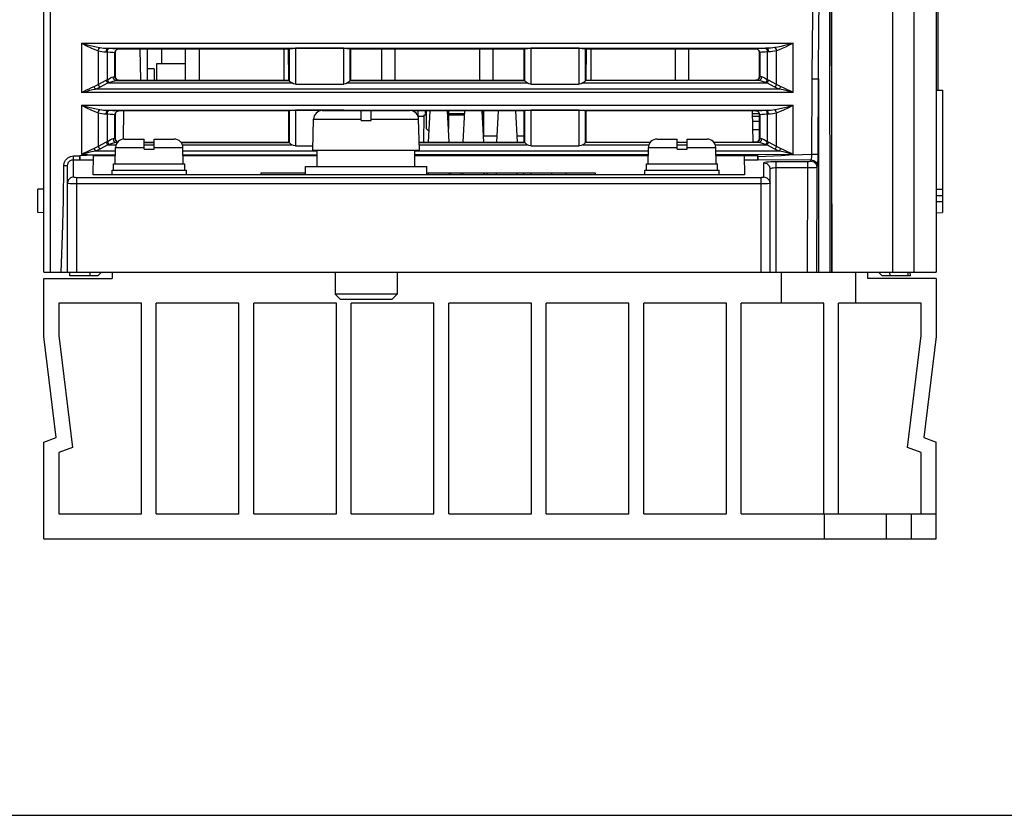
# Model space of a CAD drawing. Header units: millimetres. Extents: x 0 to 500, y 0 to 550.
# Tile 1 of 50: x 211 to 290, y 0 to 64. Entities that reach past the tile are written whole.
import ezdxf

# ---------------------------------------------------------------- set-up
doc = ezdxf.new("R2010")
doc.units = ezdxf.units.MM
doc.header["$LTSCALE"] = 35.851852
doc.layers.get('0').update_dxf_attribs({"linetype": 'CONTINUOUS'})

msp = doc.modelspace()

# ---------------------------------------------------------------- linework, layer by layer
at = {"color": 7, "linetype": 'CONTINUOUS'}
for p, q in [((212.738, 43.82), (212.738, 118.408)), ((284.738, 118.426), (284.738, 43.82)), ((276.326, 43.82), (276.326, 94.604)), ((281.238, 43.82), (281.238, 94.604)), ((282.97, 43.82), (282.97, 94.604)), ((284.913, 58.517), (284.913, 77.82)), ((213.238, 68.629), (213.238, 43.82)), ((275.281, 64.103), (275.36, 68.634)), ((276.128, 66.45), (276.158, 43.82)), ((276.277, 66.32), (276.312, 43.82)), ((274.768, 62.565), (274.814, 65.637)), ((275.242, 59.425), (275.281, 64.103)), ((215.78, 62.29), (273.196, 62.29)), ((215.78, 62.29), (216.223, 62.175)), ((215.78, 62.29), (216.183, 62.088)), ((215.78, 62.29), (215.78, 58.322)), ((216.183, 62.088), (216.537, 61.919)), ((216.223, 62.175), (216.613, 62.078)), ((216.613, 62.078), (216.955, 62.001)), ((216.955, 62.001), (217.256, 61.944)), ((271.956, 61.988), (271.721, 61.944)), ((272.219, 62.044), (271.956, 61.988)), ((272.513, 62.114), (272.219, 62.044)), ((272.575, 61.982), (272.308, 61.86)), ((272.838, 62.197), (272.513, 62.114)), ((272.871, 62.126), (272.575, 61.982)), ((273.196, 62.29), (272.838, 62.197)), ((273.196, 62.29), (272.871, 62.126)), ((273.196, 58.322), (273.196, 62.29)), ((274.743, 59.427), (274.768, 62.565)), ((216.537, 61.919), (216.848, 61.784)), ((216.848, 61.784), (217.122, 61.685)), ((217.122, 61.685), (217.155, 61.79)), ((217.122, 61.685), (217.27, 61.648)), ((217.122, 61.685), (217.122, 58.967)), ((217.155, 61.79), (217.202, 61.88)), ((217.202, 61.88), (217.256, 61.944)), ((217.256, 61.944), (217.404, 61.923)), ((217.27, 61.648), (217.425, 61.619)), ((217.404, 61.923), (217.56, 61.907)), ((217.425, 61.619), (217.59, 61.6)), ((217.56, 61.907), (217.724, 61.896)), ((217.59, 61.6), (217.764, 61.591)), ((217.724, 61.896), (217.898, 61.891)), ((217.764, 61.591), (217.783, 61.738)), ((217.764, 61.591), (217.865, 61.589)), ((217.783, 61.738), (217.832, 61.847)), ((217.832, 61.847), (217.898, 61.891)), ((217.865, 61.589), (217.884, 61.735)), ((217.865, 61.589), (218.097, 61.58)), ((217.865, 59.352), (217.865, 61.589)), ((217.884, 61.735), (217.933, 61.845)), ((217.898, 61.891), (271.078, 61.891)), ((217.898, 61.891), (217.999, 61.888)), ((217.933, 61.845), (217.999, 61.888)), ((217.999, 61.888), (218.295, 61.88)), ((218.097, 61.58), (218.296, 61.567)), ((218.295, 61.88), (218.548, 61.867)), ((218.296, 61.567), (218.425, 61.552)), ((218.425, 61.552), (218.472, 61.537)), ((218.472, 61.537), (218.512, 61.686)), ((218.472, 61.537), (218.485, 61.524)), ((218.472, 59.603), (218.472, 61.537)), ((218.485, 61.524), (218.484, 59.615)), ((218.525, 61.673), (218.485, 61.524)), ((218.512, 61.686), (218.622, 61.796)), ((218.634, 61.783), (218.525, 61.673)), ((218.548, 61.867), (218.711, 61.852)), ((218.622, 61.796), (218.772, 61.836)), ((218.785, 61.823), (218.634, 61.783)), ((218.711, 61.852), (218.772, 61.836)), ((218.772, 61.836), (218.785, 61.823)), ((232.491, 61.823), (218.785, 61.823)), ((220.559, 59.315), (220.515, 61.823)), ((221.088, 59.315), (221.088, 61.823)), ((222.238, 61.823), (222.238, 60.62)), ((224.138, 61.823), (224.138, 59.315)), ((225.288, 59.315), (225.288, 61.823)), ((232.088, 61.823), (232.088, 59.315)), ((232.491, 61.823), (232.533, 61.865)), ((232.493, 59.315), (232.491, 61.823)), ((232.533, 61.865), (232.608, 61.875)), ((232.533, 61.865), (232.533, 59.275)), ((232.608, 61.875), (232.789, 61.883)), ((232.789, 61.883), (233.032, 61.886)), ((236.944, 61.886), (233.032, 61.886)), ((233.032, 61.886), (233.032, 59.005)), ((236.944, 61.886), (237.187, 61.883)), ((236.944, 59.005), (236.944, 61.886)), ((237.187, 61.883), (237.369, 61.875)), ((237.369, 61.875), (237.444, 61.865)), ((237.485, 61.823), (237.444, 61.865)), ((237.444, 59.275), (237.444, 61.865)), ((237.485, 61.823), (237.483, 59.315)), ((251.491, 61.823), (237.485, 61.823)), ((239.988, 61.823), (239.988, 59.315)), ((241.088, 59.315), (241.088, 61.823)), ((247.888, 61.823), (247.888, 59.315)), ((248.988, 59.315), (248.988, 61.823)), ((251.491, 61.823), (251.533, 61.865)), ((251.493, 59.315), (251.491, 61.823)), ((251.533, 61.865), (251.608, 61.875)), ((251.533, 61.865), (251.533, 59.275)), ((251.608, 61.875), (251.789, 61.883)), ((251.789, 61.883), (252.032, 61.886)), ((255.944, 61.886), (252.032, 61.886)), ((252.032, 61.886), (252.032, 59.005)), ((255.944, 61.886), (256.187, 61.883)), ((255.944, 59.005), (255.944, 61.886)), ((256.187, 61.883), (256.369, 61.875)), ((256.369, 61.875), (256.444, 61.865)), ((256.485, 61.823), (256.444, 61.865)), ((256.444, 59.275), (256.444, 61.865)), ((256.485, 61.823), (256.483, 59.315)), ((270.192, 61.823), (256.485, 61.823)), ((256.888, 59.315), (256.888, 61.823)), ((263.688, 61.823), (263.688, 59.315)), ((264.788, 59.315), (264.788, 61.823)), ((270.205, 61.836), (270.192, 61.823)), ((270.341, 61.783), (270.192, 61.823)), ((270.26, 61.851), (270.205, 61.836)), ((270.205, 61.836), (270.355, 61.796)), ((270.386, 61.864), (270.26, 61.851)), ((270.451, 61.674), (270.341, 61.783)), ((270.355, 61.796), (270.464, 61.686)), ((270.562, 61.875), (270.386, 61.864)), ((270.492, 61.524), (270.451, 61.674)), ((270.464, 61.686), (270.505, 61.537)), ((270.505, 61.537), (270.492, 61.524)), ((270.493, 59.615), (270.492, 61.524)), ((270.548, 61.551), (270.505, 61.537)), ((270.505, 61.537), (270.505, 59.603)), ((270.647, 61.564), (270.548, 61.551)), ((270.764, 61.883), (270.562, 61.875)), ((270.785, 61.575), (270.647, 61.564)), ((270.977, 61.888), (270.764, 61.883)), ((270.944, 61.583), (270.785, 61.575)), ((271.112, 61.589), (270.944, 61.583)), ((271.078, 61.891), (270.977, 61.888)), ((270.977, 61.888), (271.043, 61.845)), ((271.043, 61.845), (271.092, 61.735)), ((271.235, 61.895), (271.078, 61.891)), ((271.078, 61.891), (271.144, 61.847)), ((271.092, 61.735), (271.112, 61.589)), ((271.213, 61.591), (271.112, 61.589)), ((271.112, 61.589), (271.112, 59.352)), ((271.144, 61.847), (271.193, 61.738)), ((271.193, 61.738), (271.213, 61.591)), ((271.369, 61.599), (271.213, 61.591)), ((271.393, 61.905), (271.235, 61.895)), ((271.527, 61.616), (271.369, 61.599)), ((271.555, 61.921), (271.393, 61.905)), ((271.689, 61.644), (271.527, 61.616)), ((271.721, 61.944), (271.555, 61.921)), ((271.855, 61.685), (271.689, 61.644)), ((271.721, 61.944), (271.775, 61.88)), ((271.775, 61.88), (271.822, 61.79)), ((271.822, 61.79), (271.855, 61.685)), ((272.068, 61.761), (271.855, 61.685)), ((271.855, 58.967), (271.855, 61.685)), ((272.308, 61.86), (272.068, 61.761)), ((224.138, 60.62), (221.838, 60.62)), ((221.838, 60.62), (221.838, 59.315)), ((218.425, 59.588), (218.472, 59.603)), ((218.472, 59.603), (218.484, 59.615)), ((218.512, 59.454), (218.472, 59.603)), ((218.484, 59.615), (218.524, 59.464)), ((221.638, 60.22), (221.088, 60.22)), ((221.638, 60.22), (221.638, 59.315)), ((270.453, 59.465), (270.493, 59.615)), ((270.505, 59.603), (270.464, 59.454)), ((270.505, 59.603), (270.493, 59.615)), ((270.525, 59.594), (270.505, 59.603)), ((270.574, 59.585), (270.525, 59.594)), ((216.594, 58.719), (216.794, 58.806)), ((216.794, 58.806), (216.964, 58.883)), ((216.824, 58.73), (216.794, 58.806)), ((216.964, 58.883), (217.122, 58.967)), ((217.122, 58.967), (217.773, 59.307)), ((217.16, 58.89), (217.122, 58.967)), ((217.206, 58.818), (217.16, 58.89)), ((217.256, 58.76), (217.206, 58.818)), ((217.256, 58.76), (217.907, 59.1)), ((217.773, 59.307), (217.819, 59.33)), ((217.811, 59.23), (217.773, 59.307)), ((217.857, 59.159), (217.811, 59.23)), ((217.819, 59.33), (217.865, 59.352)), ((217.907, 59.1), (217.857, 59.159)), ((217.865, 59.352), (218.003, 59.433)), ((217.902, 59.267), (217.865, 59.352)), ((217.948, 59.19), (217.902, 59.267)), ((217.907, 59.1), (217.953, 59.115)), ((217.907, 59.1), (232.745, 59.1)), ((217.999, 59.129), (217.948, 59.19)), ((217.953, 59.115), (217.999, 59.129)), ((217.999, 59.129), (218.175, 59.182)), ((218.003, 59.433), (218.125, 59.501)), ((218.125, 59.501), (218.232, 59.552)), ((218.175, 59.182), (218.33, 59.227)), ((218.232, 59.552), (218.322, 59.575)), ((218.322, 59.575), (218.425, 59.588)), ((218.359, 59.427), (218.322, 59.575)), ((218.33, 59.227), (218.467, 59.26)), ((218.453, 59.318), (218.359, 59.427)), ((218.581, 59.275), (218.453, 59.318)), ((218.467, 59.26), (218.581, 59.275)), ((218.622, 59.344), (218.512, 59.454)), ((218.524, 59.464), (218.633, 59.355)), ((218.581, 59.275), (218.712, 59.288)), ((218.581, 59.275), (232.533, 59.275)), ((218.772, 59.304), (218.622, 59.344)), ((218.633, 59.355), (218.783, 59.315)), ((218.712, 59.288), (218.772, 59.304)), ((218.772, 59.304), (218.783, 59.315)), ((218.783, 59.315), (232.493, 59.315)), ((232.493, 59.315), (232.533, 59.275)), ((232.533, 59.275), (232.567, 59.245)), ((232.567, 59.245), (232.645, 59.179)), ((232.645, 59.179), (232.745, 59.1)), ((232.879, 59.03), (232.745, 59.1)), ((233.032, 59.005), (232.879, 59.03)), ((233.032, 59.005), (236.944, 59.005)), ((237.097, 59.03), (236.944, 59.005)), ((237.231, 59.1), (237.097, 59.03)), ((237.231, 59.1), (237.332, 59.179)), ((237.231, 59.1), (251.745, 59.1)), ((237.332, 59.179), (237.41, 59.245)), ((237.41, 59.245), (237.444, 59.275)), ((237.483, 59.315), (237.444, 59.275)), ((237.444, 59.275), (251.533, 59.275)), ((237.483, 59.315), (251.493, 59.315)), ((251.493, 59.315), (251.533, 59.275)), ((251.533, 59.275), (251.567, 59.245)), ((251.567, 59.245), (251.645, 59.179)), ((251.645, 59.179), (251.745, 59.1)), ((251.879, 59.03), (251.745, 59.1)), ((252.032, 59.005), (251.879, 59.03)), ((252.032, 59.005), (255.944, 59.005)), ((256.097, 59.03), (255.944, 59.005)), ((256.231, 59.1), (256.097, 59.03)), ((256.231, 59.1), (256.332, 59.179)), ((256.231, 59.1), (271.069, 59.1)), ((256.332, 59.179), (256.41, 59.245)), ((256.41, 59.245), (256.444, 59.275)), ((256.483, 59.315), (256.444, 59.275)), ((270.395, 59.275), (256.444, 59.275)), ((256.483, 59.315), (270.193, 59.315)), ((270.193, 59.315), (270.344, 59.356)), ((270.205, 59.304), (270.193, 59.315)), ((270.355, 59.344), (270.205, 59.304)), ((270.231, 59.294), (270.205, 59.304)), ((270.293, 59.285), (270.231, 59.294)), ((270.395, 59.275), (270.293, 59.285)), ((270.344, 59.356), (270.453, 59.465)), ((270.464, 59.454), (270.355, 59.344)), ((270.523, 59.318), (270.395, 59.275)), ((270.517, 59.259), (270.395, 59.275)), ((270.654, 59.225), (270.517, 59.259)), ((270.618, 59.427), (270.523, 59.318)), ((270.654, 59.575), (270.574, 59.585)), ((270.654, 59.575), (270.618, 59.427)), ((270.75, 59.549), (270.654, 59.575)), ((270.807, 59.181), (270.654, 59.225)), ((270.858, 59.498), (270.75, 59.549)), ((270.977, 59.129), (270.807, 59.181)), ((270.978, 59.43), (270.858, 59.498)), ((271.029, 59.19), (270.977, 59.129)), ((271.024, 59.115), (270.977, 59.129)), ((271.112, 59.352), (270.978, 59.43)), ((271.069, 59.1), (271.024, 59.115)), ((271.075, 59.267), (271.029, 59.19)), ((271.119, 59.159), (271.069, 59.1)), ((271.721, 58.76), (271.069, 59.1)), ((271.112, 59.352), (271.075, 59.267)), ((271.158, 59.33), (271.112, 59.352)), ((271.165, 59.23), (271.119, 59.159)), ((271.203, 59.307), (271.158, 59.33)), ((271.203, 59.307), (271.165, 59.23)), ((271.855, 58.967), (271.203, 59.307)), ((271.771, 58.818), (271.721, 58.76)), ((271.817, 58.89), (271.771, 58.818)), ((271.855, 58.967), (271.817, 58.89)), ((272.014, 58.882), (271.855, 58.967)), ((272.182, 58.806), (272.014, 58.882)), ((272.182, 58.806), (272.153, 58.73)), ((272.471, 58.679), (272.182, 58.806)), ((274.715, 53.356), (274.743, 59.427)), ((274.743, 59.427), (275.242, 59.425)), ((275.215, 53.354), (275.242, 59.425)), ((275.242, 59.425), (275.242, 43.82)), ((215.78, 58.322), (215.984, 58.425)), ((215.78, 58.322), (216.004, 58.381)), ((273.196, 58.322), (215.78, 58.322)), ((215.984, 58.425), (216.188, 58.527)), ((216.004, 58.381), (216.228, 58.439)), ((216.188, 58.527), (216.391, 58.626)), ((216.228, 58.439), (216.452, 58.495)), ((216.391, 58.626), (216.594, 58.719)), ((216.452, 58.495), (216.675, 58.549)), ((216.675, 58.549), (216.896, 58.599)), ((216.858, 58.659), (216.824, 58.73)), ((216.896, 58.599), (216.858, 58.659)), ((216.896, 58.599), (217.083, 58.676)), ((272.081, 58.599), (216.896, 58.599)), ((217.083, 58.676), (217.256, 58.76)), ((271.896, 58.675), (271.721, 58.76)), ((272.081, 58.599), (271.896, 58.675)), ((272.118, 58.659), (272.081, 58.599)), ((272.398, 58.526), (272.081, 58.599)), ((272.153, 58.73), (272.118, 58.659)), ((272.708, 58.449), (272.398, 58.526)), ((272.753, 58.545), (272.471, 58.679)), ((272.984, 58.378), (272.708, 58.449)), ((273.003, 58.42), (272.753, 58.545)), ((273.196, 58.322), (272.984, 58.378)), ((273.196, 58.322), (273.003, 58.42)), ((284.738, 58.52), (285.238, 58.511)), ((285.238, 58.511), (285.238, 50.529)), ((215.78, 57.29), (273.196, 57.29)), ((215.78, 57.29), (216.223, 57.175)), ((215.78, 57.29), (216.183, 57.088)), ((215.78, 57.29), (215.78, 53.322)), ((272.759, 57.176), (273.196, 57.29)), ((272.799, 57.09), (273.196, 57.29)), ((273.196, 53.287), (273.196, 57.29)), ((216.183, 57.088), (216.537, 56.919)), ((216.223, 57.175), (216.613, 57.078)), ((216.537, 56.919), (216.848, 56.784)), ((216.613, 57.078), (216.955, 57.001)), ((216.848, 56.784), (217.122, 56.685)), ((216.955, 57.001), (217.256, 56.944)), ((217.122, 56.685), (217.155, 56.79)), ((217.122, 56.685), (217.27, 56.648)), ((217.122, 56.685), (217.122, 53.967)), ((217.155, 56.79), (217.202, 56.88)), ((217.202, 56.88), (217.256, 56.944)), ((217.256, 56.944), (217.404, 56.923)), ((217.27, 56.648), (217.425, 56.619)), ((217.404, 56.923), (217.56, 56.907)), ((217.425, 56.619), (217.59, 56.6)), ((217.56, 56.907), (217.724, 56.896)), ((217.59, 56.6), (217.764, 56.591)), ((217.724, 56.896), (217.898, 56.891)), ((217.764, 56.591), (217.783, 56.738)), ((217.764, 56.591), (217.865, 56.589)), ((217.783, 56.738), (217.832, 56.847)), ((217.832, 56.847), (217.898, 56.891)), ((217.865, 56.589), (217.884, 56.735)), ((217.865, 56.589), (218.097, 56.58)), ((217.865, 54.352), (217.865, 56.589)), ((217.884, 56.735), (217.933, 56.845)), ((217.898, 56.891), (271.078, 56.891)), ((217.898, 56.891), (217.999, 56.888)), ((217.933, 56.845), (217.999, 56.888)), ((217.999, 56.888), (218.295, 56.88)), ((218.097, 56.58), (218.296, 56.567)), ((218.295, 56.88), (218.548, 56.867)), ((218.296, 56.567), (218.425, 56.552)), ((218.425, 56.552), (218.472, 56.537)), ((218.472, 56.537), (218.512, 56.686)), ((218.472, 56.537), (218.481, 56.527)), ((218.472, 54.603), (218.472, 56.537)), ((218.481, 56.527), (218.48, 54.611)), ((218.521, 56.677), (218.481, 56.527)), ((218.512, 56.686), (218.622, 56.796)), ((218.63, 56.786), (218.521, 56.677)), ((218.548, 56.867), (218.711, 56.852)), ((218.622, 56.796), (218.772, 56.836)), ((218.781, 56.827), (218.63, 56.786)), ((218.711, 56.852), (218.772, 56.836)), ((218.772, 56.836), (218.781, 56.827)), ((232.495, 56.827), (218.781, 56.827)), ((219.175, 56.827), (219.135, 54.56)), ((232.495, 56.827), (232.533, 56.865)), ((232.497, 54.311), (232.495, 56.827)), ((232.533, 56.865), (232.608, 56.875)), ((232.533, 56.865), (232.533, 54.275)), ((232.608, 56.875), (232.789, 56.883)), ((232.789, 56.883), (233.032, 56.886)), ((236.944, 56.886), (233.032, 56.886)), ((233.032, 56.886), (233.032, 54.005)), ((235.195, 56.858), (238.338, 56.858)), ((236.944, 56.886), (237.187, 56.883)), ((237.187, 56.883), (237.369, 56.875)), ((237.369, 56.875), (237.444, 56.865)), ((237.45, 56.858), (237.444, 56.865)), ((238.338, 56.058), (238.338, 56.858)), ((239.138, 56.827), (238.338, 56.827)), ((239.138, 56.858), (242.281, 56.858)), ((239.138, 56.058), (239.138, 56.858)), ((251.495, 56.827), (242.476, 56.827)), ((242.938, 56.42), (242.938, 56.827)), ((242.938, 56.42), (243.432, 56.42)), ((243.393, 54.311), (243.432, 56.52)), ((243.432, 56.52), (243.588, 56.52)), ((243.538, 56.62), (243.538, 56.827)), ((243.538, 56.62), (243.588, 56.62)), ((243.588, 56.827), (243.588, 55.42)), ((243.885, 56.827), (243.753, 54.311)), ((245.291, 56.827), (245.423, 54.311)), ((245.388, 56.827), (245.388, 55.42)), ((245.388, 56.62), (246.674, 56.62)), ((245.388, 56.52), (246.669, 56.52)), ((246.138, 56.52), (246.138, 56.62)), ((246.685, 56.827), (246.553, 54.311)), ((248.091, 56.827), (248.223, 54.311)), ((248.102, 56.62), (248.138, 56.62)), ((248.112, 56.42), (248.238, 56.42)), ((248.138, 56.827), (248.138, 56.62)), ((248.238, 54.82), (248.238, 56.827)), ((249.385, 56.827), (249.253, 54.311)), ((250.791, 56.827), (250.923, 54.311)), ((251.488, 56.827), (251.488, 55.42)), ((251.495, 56.827), (251.533, 56.865)), ((251.497, 54.311), (251.495, 56.827)), ((251.533, 56.865), (251.608, 56.875)), ((251.533, 56.865), (251.533, 54.275)), ((251.608, 56.875), (251.789, 56.883)), ((251.789, 56.883), (252.032, 56.886)), ((255.944, 56.886), (252.032, 56.886)), ((252.032, 56.886), (252.032, 54.005)), ((255.944, 56.886), (256.187, 56.883)), ((255.944, 54.005), (255.944, 56.886)), ((256.187, 56.883), (256.369, 56.875)), ((256.369, 56.875), (256.444, 56.865)), ((256.481, 56.827), (256.444, 56.865)), ((256.444, 54.275), (256.444, 56.865)), ((256.481, 56.827), (256.479, 54.311)), ((270.195, 56.827), (256.481, 56.827)), ((269.902, 56.827), (269.946, 54.311)), ((269.906, 56.62), (270.47, 56.62)), ((269.909, 56.42), (270.495, 56.42)), ((270.195, 56.827), (270.205, 56.836)), ((270.346, 56.786), (270.195, 56.827)), ((270.205, 56.836), (270.264, 56.852)), ((270.355, 56.796), (270.205, 56.836)), ((270.264, 56.852), (270.427, 56.867)), ((270.455, 56.677), (270.346, 56.786)), ((270.464, 56.686), (270.355, 56.796)), ((270.427, 56.867), (270.681, 56.88)), ((270.495, 56.527), (270.455, 56.677)), ((270.505, 56.537), (270.464, 56.686)), ((270.488, 56.02), (270.488, 56.42)), ((270.495, 56.527), (270.505, 56.537)), ((270.497, 54.611), (270.495, 56.527)), ((270.505, 56.537), (270.551, 56.552)), ((270.505, 56.537), (270.505, 54.603)), ((270.551, 56.552), (270.679, 56.567)), ((270.679, 56.567), (270.879, 56.58)), ((270.681, 56.88), (270.977, 56.888)), ((270.879, 56.58), (271.112, 56.589)), ((270.977, 56.888), (271.078, 56.891)), ((271.043, 56.845), (270.977, 56.888)), ((271.092, 56.735), (271.043, 56.845)), ((271.078, 56.891), (271.251, 56.896)), ((271.144, 56.847), (271.078, 56.891)), ((271.112, 56.589), (271.092, 56.735)), ((271.112, 56.589), (271.213, 56.591)), ((271.112, 56.589), (271.112, 54.352)), ((271.193, 56.738), (271.144, 56.847)), ((271.213, 56.591), (271.193, 56.738)), ((271.213, 56.591), (271.385, 56.6)), ((271.251, 56.896), (271.416, 56.907)), ((271.385, 56.6), (271.55, 56.619)), ((271.416, 56.907), (271.572, 56.923)), ((271.55, 56.619), (271.706, 56.648)), ((271.572, 56.923), (271.721, 56.944)), ((271.706, 56.648), (271.855, 56.685)), ((271.721, 56.944), (272.028, 57.002)), ((271.775, 56.88), (271.721, 56.944)), ((271.822, 56.79), (271.775, 56.88)), ((271.855, 56.685), (271.822, 56.79)), ((271.855, 56.685), (272.134, 56.787)), ((271.855, 53.967), (271.855, 56.685)), ((272.028, 57.002), (272.373, 57.08)), ((272.134, 56.787), (272.448, 56.922)), ((272.373, 57.08), (272.759, 57.176)), ((272.448, 56.922), (272.799, 57.09)), ((234.438, 53.658), (234.495, 56.174)), ((234.495, 56.174), (238.338, 56.174)), ((238.338, 56.058), (239.138, 56.058)), ((239.138, 56.174), (242.981, 56.174)), ((243.038, 53.658), (242.981, 56.174)), ((248.133, 56.02), (248.238, 56.02)), ((269.916, 56.02), (270.488, 56.02)), ((243.8, 55.208), (243.588, 55.42)), ((251.496, 55.412), (251.488, 55.42)), ((270.496, 55.32), (269.928, 55.32)), ((217.773, 54.307), (217.122, 53.967)), ((217.907, 54.1), (217.256, 53.76)), ((217.818, 54.33), (217.773, 54.307)), ((217.773, 54.307), (217.811, 54.23)), ((217.811, 54.23), (217.857, 54.159)), ((217.865, 54.352), (217.818, 54.33)), ((217.857, 54.159), (217.907, 54.1)), ((217.995, 54.428), (217.865, 54.352)), ((217.865, 54.352), (217.902, 54.267)), ((217.902, 54.267), (217.948, 54.19)), ((217.952, 54.115), (217.907, 54.1)), ((217.907, 54.1), (218.566, 54.1)), ((217.948, 54.19), (217.999, 54.129)), ((217.999, 54.129), (217.952, 54.115)), ((218.116, 54.497), (217.995, 54.428)), ((218.165, 54.179), (217.999, 54.129)), ((218.225, 54.549), (218.116, 54.497)), ((218.319, 54.224), (218.165, 54.179)), ((218.322, 54.575), (218.225, 54.549)), ((218.458, 54.258), (218.319, 54.224)), ((218.403, 54.585), (218.322, 54.575)), ((218.322, 54.575), (218.359, 54.427)), ((218.359, 54.427), (218.453, 54.318)), ((218.452, 54.594), (218.403, 54.585)), ((218.472, 54.603), (218.452, 54.594)), ((218.453, 54.318), (218.581, 54.275)), ((218.581, 54.275), (218.458, 54.258)), ((218.48, 54.611), (218.472, 54.603)), ((218.472, 54.603), (218.512, 54.454)), ((218.48, 54.611), (218.52, 54.461)), ((218.512, 54.454), (218.622, 54.344)), ((218.52, 54.461), (218.629, 54.352)), ((218.664, 54.283), (218.581, 54.275)), ((218.581, 54.275), (218.659, 54.275)), ((218.622, 54.344), (218.699, 54.323)), ((218.629, 54.352), (218.706, 54.331)), ((219.218, 54.558), (220.838, 54.558)), ((220.838, 53.758), (220.838, 54.558)), ((220.838, 54.311), (221.638, 54.311)), ((220.838, 54.275), (221.638, 54.275)), ((220.838, 54.1), (221.638, 54.1)), ((221.638, 54.558), (223.259, 54.558)), ((221.638, 53.758), (221.638, 54.558)), ((223.79, 54.311), (232.497, 54.311)), ((223.817, 54.275), (232.533, 54.275)), ((223.911, 54.1), (232.745, 54.1)), ((232.497, 54.311), (232.533, 54.275)), ((232.533, 54.275), (232.567, 54.245)), ((232.567, 54.245), (232.645, 54.179)), ((232.645, 54.179), (232.745, 54.1)), ((232.879, 54.03), (232.745, 54.1)), ((233.032, 54.005), (232.879, 54.03)), ((243.023, 54.311), (251.497, 54.311)), ((243.024, 54.275), (251.533, 54.275)), ((243.028, 54.1), (251.745, 54.1)), ((248.238, 54.82), (249.28, 54.82)), ((250.896, 54.82), (251.497, 54.82)), ((251.497, 54.311), (251.533, 54.275)), ((251.533, 54.275), (251.567, 54.245)), ((251.567, 54.245), (251.645, 54.179)), ((251.645, 54.179), (251.745, 54.1)), ((251.879, 54.03), (251.745, 54.1)), ((252.032, 54.005), (251.879, 54.03)), ((256.097, 54.03), (255.944, 54.005)), ((256.231, 54.1), (256.097, 54.03)), ((256.231, 54.1), (256.332, 54.179)), ((256.231, 54.1), (261.566, 54.1)), ((256.332, 54.179), (256.41, 54.245)), ((256.41, 54.245), (256.444, 54.275)), ((256.479, 54.311), (256.444, 54.275)), ((261.659, 54.275), (256.444, 54.275)), ((256.479, 54.311), (261.686, 54.311)), ((262.218, 54.558), (263.838, 54.558)), ((263.838, 53.758), (263.838, 54.558)), ((263.838, 54.311), (264.638, 54.311)), ((264.638, 54.275), (263.838, 54.275)), ((263.838, 54.1), (264.638, 54.1)), ((264.638, 54.558), (266.259, 54.558)), ((264.638, 53.758), (264.638, 54.558)), ((266.79, 54.311), (270.197, 54.311)), ((270.395, 54.275), (266.817, 54.275)), ((266.911, 54.1), (271.069, 54.1)), ((270.23, 54.32), (269.946, 54.32)), ((270.197, 54.311), (270.348, 54.352)), ((270.205, 54.304), (270.197, 54.311)), ((270.355, 54.344), (270.205, 54.304)), ((270.231, 54.294), (270.205, 54.304)), ((270.293, 54.285), (270.231, 54.294)), ((270.395, 54.275), (270.293, 54.285)), ((270.348, 54.352), (270.457, 54.461)), ((270.464, 54.454), (270.355, 54.344)), ((270.523, 54.318), (270.395, 54.275)), ((270.517, 54.259), (270.395, 54.275)), ((270.457, 54.461), (270.497, 54.611)), ((270.505, 54.603), (270.464, 54.454)), ((270.505, 54.603), (270.497, 54.611)), ((270.525, 54.594), (270.505, 54.603)), ((270.654, 54.225), (270.517, 54.259)), ((270.618, 54.427), (270.523, 54.318)), ((270.574, 54.585), (270.525, 54.594)), ((270.654, 54.575), (270.574, 54.585)), ((270.654, 54.575), (270.618, 54.427)), ((270.75, 54.549), (270.654, 54.575)), ((270.807, 54.181), (270.654, 54.225)), ((270.858, 54.498), (270.75, 54.549)), ((270.977, 54.129), (270.807, 54.181)), ((270.978, 54.43), (270.858, 54.498)), ((271.029, 54.19), (270.977, 54.129)), ((271.024, 54.115), (270.977, 54.129)), ((271.112, 54.352), (270.978, 54.43)), ((271.069, 54.1), (271.024, 54.115)), ((271.075, 54.267), (271.029, 54.19)), ((271.119, 54.159), (271.069, 54.1)), ((271.721, 53.76), (271.069, 54.1)), ((271.112, 54.352), (271.075, 54.267)), ((271.158, 54.33), (271.112, 54.352)), ((271.165, 54.23), (271.119, 54.159)), ((271.203, 54.307), (271.158, 54.33)), ((271.203, 54.307), (271.165, 54.23)), ((271.855, 53.967), (271.203, 54.307)), ((216.741, 53.253), (215.637, 53.198)), ((215.973, 53.42), (215.78, 53.322)), ((215.993, 53.378), (215.78, 53.322)), ((216.741, 53.253), (215.78, 53.322)), ((216.224, 53.545), (215.973, 53.42)), ((216.268, 53.449), (215.993, 53.378)), ((216.507, 53.68), (216.224, 53.545)), ((216.579, 53.526), (216.268, 53.449)), ((216.794, 53.806), (216.507, 53.68)), ((216.896, 53.599), (216.579, 53.526)), ((218.504, 53.254), (216.741, 53.253)), ((216.962, 53.882), (216.794, 53.806)), ((216.794, 53.806), (216.824, 53.73)), ((216.824, 53.73), (216.858, 53.659)), ((216.858, 53.659), (216.896, 53.599)), ((217.08, 53.674), (216.896, 53.599)), ((218.518, 53.599), (216.896, 53.599)), ((217.122, 53.967), (216.962, 53.882)), ((217.256, 53.76), (217.08, 53.674)), ((217.122, 53.967), (217.16, 53.89)), ((217.16, 53.89), (217.206, 53.818)), ((217.206, 53.818), (217.256, 53.76)), ((218.488, 52.558), (218.518, 53.874)), ((218.518, 53.874), (220.838, 53.874)), ((220.838, 53.758), (221.638, 53.758)), ((221.638, 53.874), (223.958, 53.874)), ((223.988, 52.558), (223.958, 53.874)), ((234.788, 53.599), (223.958, 53.599)), ((234.789, 53.269), (223.972, 53.259)), ((233.032, 54.005), (234.438, 54.005)), ((234.438, 53.658), (243.038, 53.658)), ((234.788, 52.358), (234.788, 53.658)), ((242.68, 52.358), (242.68, 53.658)), ((261.518, 53.599), (242.68, 53.599)), ((261.505, 53.294), (242.681, 53.277)), ((252.032, 54.005), (255.944, 54.005)), ((261.488, 52.558), (261.518, 53.874)), ((261.518, 53.874), (263.838, 53.874)), ((263.838, 53.758), (264.638, 53.758)), ((264.638, 53.874), (266.958, 53.874)), ((266.988, 52.558), (266.958, 53.874)), ((272.081, 53.599), (266.958, 53.599)), ((273.196, 53.305), (266.971, 53.299)), ((270.341, 53.158), (272.245, 53.244)), ((271.771, 53.818), (271.721, 53.76)), ((271.896, 53.675), (271.721, 53.76)), ((271.817, 53.89), (271.771, 53.818)), ((271.855, 53.967), (271.817, 53.89)), ((272.014, 53.882), (271.855, 53.967)), ((272.081, 53.599), (271.896, 53.675)), ((272.182, 53.806), (272.014, 53.882)), ((272.118, 53.659), (272.081, 53.599)), ((272.398, 53.526), (272.081, 53.599)), ((272.153, 53.73), (272.118, 53.659)), ((272.182, 53.806), (272.153, 53.73)), ((272.471, 53.679), (272.182, 53.806)), ((272.245, 53.244), (273.196, 53.305)), ((272.708, 53.449), (272.398, 53.526)), ((272.753, 53.545), (272.471, 53.679)), ((272.984, 53.378), (272.708, 53.449)), ((273.003, 53.42), (272.753, 53.545)), ((273.196, 53.322), (272.984, 53.378)), ((273.196, 53.322), (273.003, 53.42)), ((273.196, 53.287), (274.715, 53.356)), ((274.707, 53.223), (274.715, 53.356)), ((274.715, 53.356), (275.215, 53.354)), ((275.212, 53.127), (275.215, 53.354)), ((214.337, 52.393), (214.376, 52.641)), ((214.376, 52.641), (214.49, 52.865)), ((214.49, 52.865), (214.667, 53.044)), ((214.638, 52.393), (214.662, 52.549)), ((214.662, 52.549), (214.733, 52.69)), ((214.667, 53.044), (214.89, 53.158)), ((214.733, 52.69), (214.843, 52.803)), ((214.843, 52.803), (214.983, 52.875)), ((214.89, 53.158), (215.138, 53.198)), ((214.983, 52.875), (215.138, 52.9)), ((215.138, 53.198), (215.637, 53.198)), ((215.138, 51.505), (215.138, 53.198)), ((215.138, 52.9), (215.636, 52.9)), ((215.637, 53.198), (215.633, 53.057)), ((215.633, 53.057), (215.633, 52.95)), ((215.633, 52.95), (215.636, 52.9)), ((215.636, 52.9), (215.638, 52.892)), ((215.638, 52.892), (215.637, 53.198)), ((215.638, 52.892), (216.735, 52.892)), ((216.714, 51.681), (216.741, 53.224)), ((216.741, 53.229), (218.503, 53.229)), ((218.363, 52.558), (224.102, 52.558)), ((218.363, 52.058), (218.363, 52.558)), ((223.973, 53.229), (234.788, 53.229)), ((224.102, 52.058), (224.102, 52.558)), ((242.68, 53.229), (261.503, 53.229)), ((261.363, 52.558), (267.102, 52.558)), ((261.363, 52.058), (261.363, 52.558)), ((266.973, 53.229), (269.235, 53.229)), ((267.102, 52.058), (267.102, 52.558)), ((269.235, 53.229), (270.338, 53.229)), ((269.235, 53.224), (269.262, 51.681)), ((269.241, 52.892), (270.338, 52.892)), ((270.341, 53.158), (270.338, 53.229)), ((270.338, 53.229), (270.338, 52.892)), ((270.342, 52.904), (270.338, 52.892)), ((270.344, 53.039), (270.341, 53.158)), ((270.342, 52.904), (270.345, 52.947)), ((270.342, 52.904), (274.666, 52.883)), ((270.345, 52.947), (270.344, 53.039)), ((270.838, 52.645), (270.862, 52.669)), ((270.838, 52.645), (271.088, 52.578)), ((270.838, 51.505), (270.838, 52.645)), ((270.862, 52.669), (270.936, 52.693)), ((270.936, 52.693), (271.057, 52.715)), ((271.057, 52.715), (271.219, 52.733)), ((271.088, 52.578), (271.271, 52.396)), ((271.219, 52.733), (271.41, 52.746)), ((271.41, 52.746), (271.619, 52.754)), ((271.619, 52.754), (271.838, 52.757)), ((271.838, 52.757), (274.369, 52.757)), ((271.838, 43.82), (271.838, 52.757)), ((274.369, 52.757), (274.49, 52.76)), ((274.369, 52.757), (274.369, 52.26)), ((274.49, 52.76), (274.581, 52.77)), ((274.581, 52.77), (274.618, 52.783)), ((274.618, 52.783), (274.666, 52.883)), ((274.618, 52.783), (274.868, 52.715)), ((274.666, 52.883), (274.675, 52.916)), ((274.666, 52.883), (274.915, 52.815)), ((274.675, 52.916), (274.685, 52.989)), ((274.685, 52.989), (274.696, 53.096)), ((274.696, 53.096), (274.707, 53.223)), ((274.868, 52.715), (275.051, 52.533)), ((274.915, 52.815), (275.098, 52.632)), ((275.051, 52.533), (275.118, 52.284)), ((275.098, 52.632), (275.165, 52.384)), ((275.177, 52.436), (275.188, 52.544)), ((275.188, 52.544), (275.199, 52.704)), ((275.199, 52.704), (275.207, 52.905)), ((275.207, 52.905), (275.212, 53.127)), ((214.31, 49.602), (214.337, 52.393)), ((214.487, 52.393), (214.337, 52.393)), ((214.598, 52.393), (214.487, 52.393)), ((214.638, 52.393), (214.598, 52.393)), ((214.638, 43.82), (214.638, 52.393)), ((269.262, 51.681), (216.714, 51.681)), ((218.238, 52.058), (224.238, 52.058)), ((218.238, 51.681), (218.238, 52.058)), ((224.238, 51.681), (224.238, 52.058)), ((230.238, 51.82), (230.236, 51.681)), ((233.838, 51.82), (230.238, 51.82)), ((233.838, 52.358), (243.638, 52.358)), ((233.838, 51.681), (233.838, 52.358)), ((243.638, 51.681), (243.638, 52.358)), ((257.238, 51.82), (243.638, 51.82)), ((243.772, 51.681), (243.764, 51.82)), ((245.412, 51.82), (245.405, 51.681)), ((245.578, 51.681), (245.571, 51.82)), ((246.38, 51.82), (246.377, 51.681)), ((246.572, 51.681), (246.564, 51.82)), ((248.212, 51.82), (248.205, 51.681)), ((248.262, 51.681), (248.262, 51.82)), ((248.522, 51.681), (248.514, 51.82)), ((249.272, 51.681), (249.264, 51.82)), ((250.912, 51.82), (250.905, 51.681)), ((251.455, 51.681), (251.462, 51.82)), ((252.072, 51.681), (252.064, 51.82)), ((253.712, 51.82), (253.705, 51.681)), ((254.864, 51.82), (254.872, 51.681)), ((257.241, 51.681), (257.238, 51.82)), ((261.238, 52.058), (267.238, 52.058)), ((261.238, 51.681), (261.238, 52.058)), ((267.238, 51.681), (267.238, 52.058)), ((271.271, 52.396), (271.338, 52.148)), ((271.338, 52.148), (271.35, 52.172)), ((271.338, 43.82), (271.338, 52.148)), ((271.35, 52.172), (271.387, 52.196)), ((271.387, 52.196), (271.448, 52.218)), ((271.448, 52.218), (271.529, 52.236)), ((271.529, 52.236), (271.624, 52.249)), ((271.624, 52.249), (271.729, 52.257)), ((271.729, 52.257), (271.838, 52.26)), ((271.838, 52.26), (274.369, 52.26)), ((274.369, 52.26), (274.33, 43.82)), ((274.369, 52.26), (274.733, 52.262)), ((274.733, 52.262), (275.006, 52.271)), ((275.006, 52.271), (275.118, 52.284)), ((275.118, 52.284), (275.079, 43.82)), ((275.118, 52.284), (275.165, 52.384)), ((275.165, 52.384), (275.177, 52.436)), ((214.705, 51.256), (214.638, 51.008)), ((214.638, 51.008), (214.694, 50.997)), ((214.694, 50.997), (214.856, 50.987)), ((214.888, 51.438), (214.705, 51.256)), ((214.856, 50.987), (215.101, 50.98)), ((215.138, 51.505), (214.888, 51.438)), ((215.101, 50.98), (215.388, 50.978)), ((215.138, 51.505), (215.157, 51.493)), ((215.157, 51.493), (215.211, 51.483)), ((215.211, 51.483), (215.292, 51.476)), ((215.292, 51.476), (215.388, 51.474)), ((215.388, 51.474), (270.588, 51.474)), ((215.388, 43.82), (215.388, 51.474)), ((215.388, 50.978), (270.588, 50.978)), ((270.588, 51.474), (270.683, 51.476)), ((270.588, 51.474), (270.588, 43.82)), ((270.588, 50.978), (270.872, 50.98)), ((270.683, 51.476), (270.764, 51.483)), ((270.764, 51.483), (270.819, 51.493)), ((270.819, 51.493), (270.838, 51.505)), ((270.838, 51.505), (271.088, 51.438)), ((270.872, 50.98), (271.117, 50.987)), ((271.088, 51.438), (271.271, 51.256)), ((271.117, 50.987), (271.281, 50.997)), ((271.271, 51.256), (271.338, 51.008)), ((271.281, 50.997), (271.338, 51.008)), ((212.738, 50.52), (212.238, 50.511)), ((212.238, 48.629), (212.238, 50.511)), ((284.738, 50.52), (285.238, 50.529)), ((285.238, 50.511), (285.238, 48.629)), ((214.244, 46.746), (214.31, 49.602)), ((284.738, 50.02), (285.238, 50.011)), ((284.738, 49.52), (285.238, 49.529)), ((212.738, 48.62), (212.238, 48.629)), ((284.738, 48.62), (285.238, 48.629)), ((214.138, 43.82), (214.244, 46.746)), ((212.738, 43.82), (284.738, 43.82)), ((214.82, 43.52), (214.825, 43.82)), ((216.462, 43.52), (216.467, 43.82)), ((217.088, 43.52), (217.388, 43.82)), ((218.238, 43.82), (218.238, 43.32)), ((236.238, 43.82), (236.238, 42.058)), ((241.238, 43.82), (241.238, 42.058)), ((272.238, 43.82), (272.238, 41.32)), ((278.238, 43.82), (278.238, 41.32)), ((279.238, 43.32), (279.238, 43.82)), ((280.388, 43.52), (280.088, 43.82)), ((281.015, 43.52), (281.009, 43.82)), ((282.447, 43.82), (282.442, 43.52)), ((282.657, 43.52), (282.652, 43.82)), ((212.738, 43.32), (218.238, 43.32)), ((212.738, 38.62), (212.738, 43.32)), ((217.088, 43.52), (214.82, 43.52)), ((284.738, 43.32), (279.238, 43.32)), ((282.657, 43.52), (280.388, 43.52)), ((284.738, 43.32), (284.738, 38.62)), ((220.606, 41.32), (213.936, 41.32)), ((213.936, 41.32), (213.936, 38.715)), ((220.606, 24.32), (220.606, 41.32)), ((228.473, 41.32), (221.803, 41.32)), ((221.803, 24.32), (221.803, 41.32)), ((228.473, 24.32), (228.473, 41.32)), ((236.34, 41.32), (229.67, 41.32)), ((229.67, 24.32), (229.67, 41.32)), ((241.238, 42.058), (236.238, 42.058)), ((236.638, 41.658), (236.238, 42.058)), ((236.34, 24.32), (236.34, 41.32)), ((236.638, 41.658), (240.838, 41.658)), ((244.207, 41.32), (237.537, 41.32)), ((237.537, 24.32), (237.537, 41.32)), ((240.838, 41.658), (241.238, 42.058)), ((244.207, 24.32), (244.207, 41.32)), ((252.074, 41.32), (245.404, 41.32)), ((245.404, 24.32), (245.404, 41.32)), ((252.074, 24.32), (252.074, 41.32)), ((259.941, 41.32), (253.271, 41.32)), ((253.271, 24.32), (253.271, 41.32)), ((259.941, 24.32), (259.941, 41.32)), ((267.808, 41.32), (261.138, 41.32)), ((261.138, 24.32), (261.138, 41.32)), ((267.808, 24.32), (267.808, 41.32)), ((275.675, 41.32), (269.005, 41.32)), ((269.005, 24.32), (269.005, 41.32)), ((275.675, 24.32), (275.675, 41.32)), ((283.542, 41.32), (276.872, 41.32)), ((276.872, 24.32), (276.872, 41.32)), ((283.542, 38.721), (283.542, 41.32)), ((213.738, 30.484), (212.738, 38.62)), ((213.936, 38.715), (215.046, 29.683)), ((282.431, 29.683), (283.542, 38.721)), ((284.738, 38.62), (283.738, 30.484)), ((212.738, 30.12), (213.738, 30.484)), ((283.738, 30.484), (284.738, 30.12)), ((212.738, 22.32), (212.738, 30.12)), ((215.046, 29.683), (213.936, 29.279)), ((283.542, 29.279), (282.431, 29.683)), ((284.738, 22.32), (284.738, 30.12)), ((213.936, 29.279), (213.936, 24.32)), ((283.542, 24.32), (283.542, 29.279)), ((213.936, 24.32), (220.606, 24.32)), ((221.803, 24.32), (228.473, 24.32)), ((229.67, 24.32), (236.34, 24.32)), ((237.537, 24.32), (244.207, 24.32)), ((245.404, 24.32), (252.074, 24.32)), ((253.271, 24.32), (259.941, 24.32)), ((261.138, 24.32), (267.808, 24.32)), ((269.005, 24.32), (284.738, 24.32)), ((275.738, 22.32), (275.738, 24.32)), ((280.738, 22.32), (280.738, 24.32)), ((282.738, 22.32), (282.738, 24.32)), ((212.738, 22.32), (284.738, 22.32)), ((0, 0), (500, 0))]:
    msp.add_line(p, q, dxfattribs=at)
for centre, start, end in [((235.195, 56.158), 90, 178.7), ((242.281, 56.158), 1.3, 90), ((219.218, 53.858), 90, 178.7), ((223.259, 53.858), 1.3, 90), ((262.218, 53.858), 90, 178.7), ((266.259, 53.858), 1.3, 90)]:
    msp.add_arc(centre, 0.7, start, end, dxfattribs=at)

doc.saveas('drawing.dxf')
